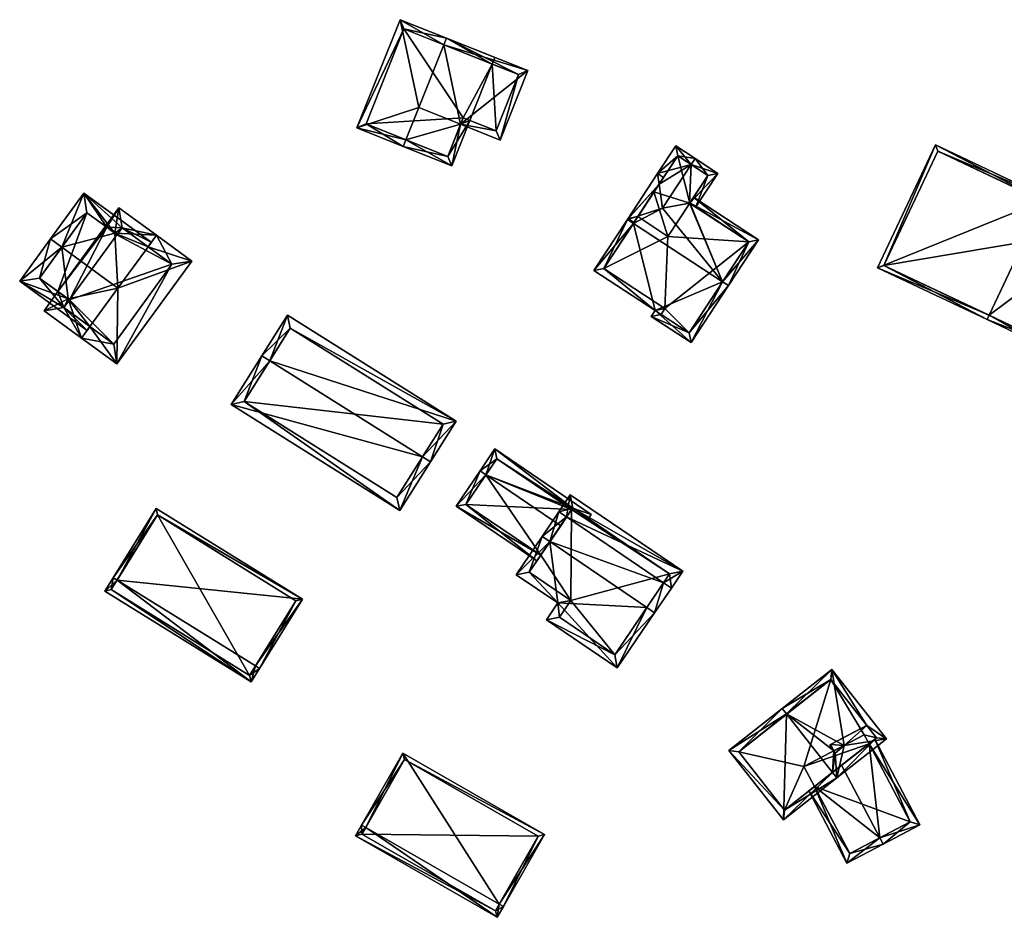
# Model space of a CAD drawing. Header units: inches. Extents: x 2685601 to 2690022, y 1235992 to 1239010.
# Tile 221 of 256: x 2688162 to 2688266, y 1238395 to 1238490. Entities that reach past the tile are written whole.
import ezdxf

# ---------------------------------------------------------------- set-up
doc = ezdxf.new("R2010")
doc.units = ezdxf.units.IN
doc.header["$MEASUREMENT"] = 0
doc.layers.add('Gebaeude Einzelhaus', color=10, linetype='Continuous')

msp = doc.modelspace()

# ---------------------------------------------------------------- meshes
at = {"layer": 'Gebaeude Einzelhaus'}
mesh = msp.add_polyface(dxfattribs=at)
corners = [(2688202.576, 1238477.09, 469.089), (2688197.376, 1238478.355, 464.506), (2688202.299, 1238476.394, 469.089), (2688203.939, 1238480.514, 469.089), (2688201.955, 1238489.85, 464.506), (2688206.6, 1238487.193, 469.089), (2688206.878, 1238487.89, 469.089), (2688211.747, 1238485.144, 464.506), (2688212.024, 1238485.84, 464.506), (2688208.389, 1238478.742, 465.127), (2688207.445, 1238474.344, 464.506), (2688209.363, 1238479.16, 464.506), (2688208.666, 1238479.438, 465.127), (2688203.942, 1238480.513, 469.087), (2688202.374, 1238488.876, 465.154), (2688198.35, 1238478.774, 465.154), (2688207.026, 1238475.318, 465.126), (2688208.389, 1238478.742, 466.24), (2688212.579, 1238477.073, 463.557), (2688215.518, 1238484.449, 463.557), (2688208.666, 1238479.438, 466.24), (2688212.16, 1238478.046, 464.003), (2688214.544, 1238484.03, 464.003), (2688202.374, 1238488.876, 456.316), (2688211.747, 1238485.144, 456.316), (2688198.35, 1238478.774, 456.316), (2688207.026, 1238475.318, 456.316), (2688208.666, 1238479.438, 456.316), (2688209.363, 1238479.16, 456.316), (2688212.16, 1238478.046, 456.316), (2688214.544, 1238484.03, 456.316)]
mesh.append_faces([[corners[k] for k in face] for face in [(18, 22, 19), (19, 22, 6), (6, 22, 5), (17, 21, 18), (18, 21, 22), (17, 20, 21), (17, 5, 13), (13, 5, 3), (17, 19, 5), (5, 19, 6), (17, 18, 19), (5, 6, 7), (7, 6, 8), (11, 9, 12), (2, 16, 10), (10, 16, 11), (11, 16, 9), (2, 0, 16), (1, 15, 2), (2, 15, 0), (4, 14, 1), (1, 14, 15), (4, 6, 14), (14, 6, 5), (0, 13, 3), (0, 9, 13), (9, 11, 12), (2, 10, 0), (0, 10, 9), (9, 10, 11), (7, 6, 5), (7, 8, 6), (4, 5, 6), (4, 3, 5), (4, 1, 3), (3, 1, 0), (0, 1, 2)]], dxfattribs={"color": 13})
mesh.append_faces([[corners[k] for k in face] for face in [(28, 24, 29), (29, 24, 30), (22, 7, 5), (22, 24, 7), (22, 30, 24), (22, 21, 30), (30, 21, 29), (21, 28, 29), (20, 11, 21), (21, 11, 28), (20, 12, 11), (17, 12, 20), (17, 9, 12), (13, 9, 17), (24, 27, 23), (23, 27, 25), (25, 27, 26), (24, 28, 27), (12, 27, 11), (11, 27, 28), (9, 27, 12), (9, 26, 27), (9, 16, 26), (16, 25, 26), (0, 15, 16), (16, 15, 25), (15, 14, 25), (25, 14, 23), (5, 7, 14), (14, 7, 23), (23, 7, 24)]], dxfattribs={"color": 41})
mesh = msp.add_polyface(dxfattribs=at)
corners = [(2688232.736, 1238470.37, 462.317), (2688233.364, 1238469.959, 461.821), (2688235.701, 1238473.525, 461.821), (2688232.891, 1238474.47, 463.716), (2688233.303, 1238475.098, 463.716), (2688232.721, 1238470.38, 462.329), (2688229.842, 1238469.816, 463.716), (2688229.477, 1238472.384, 462.398), (2688231.243, 1238476.448, 461.821), (2688229.316, 1238473.509, 461.821), (2688226.179, 1238468.721, 461.821), (2688227.218, 1238468.938, 462.398), (2688226.806, 1238468.31, 462.398), (2688234.663, 1238473.309, 462.317), (2688232.746, 1238470.385, 462.317), (2688231.459, 1238475.409, 462.398), (2688231.459, 1238475.409, 453.146), (2688234.663, 1238473.309, 453.146), (2688228.933, 1238471.554, 453.146), (2688227.218, 1238468.938, 453.146), (2688232.736, 1238470.37, 453.146), (2688230.421, 1238466.838, 453.146)]
mesh.append_faces([[corners[k] for k in face] for face in [(10, 11, 12), (9, 7, 10), (10, 7, 11), (4, 15, 8), (8, 15, 9), (9, 15, 7), (4, 3, 15), (14, 1, 0), (14, 13, 1), (1, 13, 2), (2, 13, 4), (4, 13, 3), (7, 10, 11), (11, 10, 12), (7, 9, 10), (7, 3, 9), (9, 3, 8), (8, 3, 4), (7, 6, 3), (5, 3, 6), (0, 2, 5), (5, 2, 3), (3, 2, 4), (0, 1, 2)]], dxfattribs={"color": 13})
mesh.append_faces([[corners[k] for k in face] for face in [(18, 21, 19), (18, 20, 21), (18, 16, 20), (20, 16, 17), (17, 14, 20), (20, 14, 0), (17, 13, 14), (7, 18, 11), (11, 18, 19), (15, 16, 7), (7, 16, 18), (3, 13, 15), (15, 13, 16), (16, 13, 17)]], dxfattribs={"color": 41})
mesh = msp.add_polyface(dxfattribs=at)
corners = [(2688270.266, 1238470.596, 472.022), (2688258.854, 1238476.545, 464.674), (2688252.688, 1238463.504, 464.674), (2688270.48, 1238471.048, 472.022), (2688264.528, 1238458.459, 472.021), (2688264.314, 1238458.006, 472.021), (2688271.01, 1238454.84, 465.859), (2688277.176, 1238467.881, 465.859), (2688253.354, 1238463.743, 464.96), (2688259.093, 1238475.879, 464.96), (2688270.771, 1238455.506, 466.276), (2688276.51, 1238467.643, 466.275), (2688276.51, 1238467.643, 456.56), (2688259.093, 1238475.879, 456.56), (2688253.354, 1238463.743, 456.56), (2688270.771, 1238455.506, 456.56)]
mesh.append_faces([[corners[k] for k in face] for face in [(0, 9, 3), (11, 0, 3), (7, 11, 3), (6, 10, 11), (6, 11, 7), (4, 10, 5), (8, 4, 5), (5, 10, 6), (2, 8, 5), (9, 8, 1), (3, 9, 1), (1, 8, 2), (4, 7, 0), (0, 7, 3), (5, 6, 4), (4, 6, 7), (0, 2, 4), (4, 2, 5), (3, 1, 0), (0, 1, 2)]], dxfattribs={"color": 13})
mesh.append_faces([[corners[k] for k in face] for face in [(12, 15, 14), (12, 14, 13), (11, 15, 12), (10, 15, 11), (14, 15, 4), (4, 15, 10), (8, 14, 4), (13, 14, 8), (9, 13, 8), (12, 13, 0), (0, 13, 9), (11, 12, 0)]], dxfattribs={"color": 41})
mesh = msp.add_polyface(dxfattribs=at)
corners = [(2688226.746, 1238468.218, 465.77), (2688222.561, 1238463.204, 461.377), (2688229.055, 1238458.948, 461.377), (2688226.118, 1238468.63, 465.77), (2688232.873, 1238455.555, 460.872), (2688228.646, 1238458.325, 460.872), (2688236.209, 1238462.015, 465.77), (2688236.836, 1238461.604, 465.77), (2688229.477, 1238472.384, 462.398), (2688229.944, 1238473.097, 461.821), (2688229.316, 1238473.509, 461.821), (2688229.842, 1238469.816, 463.716), (2688240.035, 1238466.483, 461.821), (2688232.746, 1238470.385, 462.317), (2688232.721, 1238470.38, 462.329), (2688233.148, 1238470.997, 461.821), (2688238.996, 1238466.266, 462.33), (2688223.6, 1238463.42, 461.885), (2688230.094, 1238459.164, 461.885), (2688229.685, 1238458.541, 461.38), (2688232.656, 1238456.594, 461.38), (2688232.736, 1238470.37, 462.317), (2688238.996, 1238466.266, 453.146), (2688232.736, 1238470.37, 453.146), (2688227.218, 1238468.938, 462.398), (2688227.218, 1238468.938, 453.146), (2688223.6, 1238463.42, 453.146), (2688230.094, 1238459.164, 453.146), (2688229.685, 1238458.541, 453.146), (2688232.656, 1238456.594, 453.146), (2688230.421, 1238466.838, 453.146)]
mesh.append_faces([[corners[k] for k in face] for face in [(5, 20, 4), (4, 20, 7), (7, 20, 6), (2, 19, 5), (5, 19, 20), (2, 18, 19), (3, 17, 1), (1, 17, 2), (2, 17, 18), (3, 0, 17), (8, 10, 9), (0, 3, 8), (8, 3, 10), (7, 16, 12), (12, 16, 15), (15, 16, 13), (13, 16, 14), (7, 6, 16), (13, 12, 15), (11, 6, 14), (14, 6, 13), (13, 6, 12), (12, 6, 7), (11, 0, 6), (8, 3, 11), (11, 3, 0), (8, 10, 3), (8, 9, 10), (6, 4, 7), (0, 2, 6), (6, 2, 4), (4, 2, 5), (3, 1, 0), (0, 1, 2)]], dxfattribs={"color": 13})
mesh.append_faces([[corners[k] for k in face] for face in [(22, 30, 23), (30, 26, 25), (22, 27, 30), (30, 27, 26), (22, 29, 27), (27, 29, 28), (16, 20, 22), (22, 20, 29), (16, 6, 20), (20, 19, 29), (29, 19, 28), (19, 27, 28), (19, 18, 27), (18, 17, 27), (27, 17, 26), (17, 25, 26), (8, 24, 0), (0, 24, 17), (17, 24, 25), (21, 22, 23), (14, 16, 21), (21, 16, 22)]], dxfattribs={"color": 41})
mesh = msp.add_polyface(dxfattribs=at)
corners = [(2688171.983, 1238461.341, 457.16), (2688171.868, 1238453.303, 454.157), (2688179.826, 1238464.214, 454.157), (2688169, 1238457.252, 457.16), (2688168.116, 1238456.039, 457.16), (2688175.19, 1238465.739, 457.16), (2688176.074, 1238466.95, 457.16), (2688166.691, 1238460.189, 454.969), (2688165.615, 1238460.974, 454.157), (2688164.134, 1238458.944, 454.157), (2688171.658, 1238467.178, 454.905), (2688172.091, 1238469.855, 454.157), (2688170.798, 1238467.81, 454.255), (2688170.668, 1238467.904, 454.157), (2688172.42, 1238467.759, 455.071), (2688171.879, 1238467.016, 455.072), (2688166.229, 1238459.273, 455.07), (2688166.825, 1238460.091, 455.07), (2688171.54, 1238455.399, 455.127), (2688177.731, 1238463.886, 455.127), (2688166.229, 1238459.273, 454.421), (2688166.825, 1238460.091, 454.969), (2688161.551, 1238462.081, 454.157), (2688168.713, 1238456.858, 454.157), (2688169, 1238457.252, 454.421), (2688166.034, 1238465.681, 457.16), (2688164.821, 1238466.565, 457.16), (2688168.371, 1238471.431, 454.157), (2688172.42, 1238467.759, 454.447), (2688175.533, 1238466.208, 454.157), (2688171.879, 1238467.016, 454.905), (2688175.191, 1238465.739, 454.447), (2688163.648, 1238462.409, 454.969), (2688168.699, 1238469.336, 454.905), (2688170.798, 1238467.81, 454.903), (2688166.825, 1238460.091, 444.164), (2688165.615, 1238460.974, 444.165), (2688166.229, 1238459.273, 444.164), (2688171.54, 1238455.399, 444.164), (2688177.731, 1238463.886, 444.165), (2688172.42, 1238467.759, 444.165), (2688171.879, 1238467.016, 444.165), (2688170.798, 1238467.81, 444.165), (2688170.668, 1238467.904, 444.165), (2688168.699, 1238469.336, 444.165), (2688163.648, 1238462.409, 444.165)]
mesh.append_faces([[corners[k] for k in face] for face in [(34, 28, 10), (10, 28, 30), (28, 29, 31), (33, 27, 34), (34, 27, 28), (28, 27, 29), (33, 26, 27), (33, 25, 26), (22, 20, 23), (23, 20, 24), (20, 7, 21), (26, 32, 22), (22, 32, 20), (20, 32, 7), (26, 25, 32), (29, 28, 31), (28, 10, 30), (10, 25, 0), (29, 27, 28), (28, 27, 10), (10, 27, 25), (25, 27, 26), (22, 25, 26), (22, 7, 25), (25, 7, 0), (24, 20, 23), (23, 20, 22), (22, 20, 7), (7, 20, 21), (1, 19, 2), (2, 19, 6), (6, 19, 5), (4, 18, 1), (1, 18, 19), (4, 3, 18), (16, 7, 17), (16, 8, 7), (16, 9, 8), (16, 4, 9), (16, 3, 4), (12, 14, 10), (10, 14, 15), (14, 6, 5), (13, 11, 12), (12, 11, 14), (14, 11, 6), (12, 11, 13), (12, 10, 11), (11, 10, 6), (6, 10, 5), (0, 5, 10), (7, 3, 0), (7, 4, 3), (7, 9, 4), (7, 8, 9), (0, 2, 5), (5, 2, 6), (4, 1, 3), (3, 1, 0), (0, 1, 2)]], dxfattribs={"color": 13})
mesh.append_faces([[corners[k] for k in face] for face in [(43, 36, 44), (44, 36, 45), (32, 8, 7), (32, 45, 8), (8, 45, 36), (25, 33, 32), (32, 33, 45), (45, 33, 44), (34, 13, 33), (33, 13, 44), (44, 13, 43), (34, 12, 13), (10, 12, 34), (42, 36, 43), (41, 35, 42), (42, 35, 36), (35, 38, 37), (40, 39, 41), (41, 39, 35), (35, 39, 38), (30, 10, 15), (30, 12, 10), (30, 41, 12), (12, 41, 42), (12, 42, 13), (13, 42, 43), (28, 30, 14), (14, 30, 15), (28, 41, 30), (28, 40, 41), (19, 28, 5), (5, 28, 14), (19, 39, 28), (28, 39, 40), (19, 18, 39), (39, 18, 38), (20, 3, 16), (20, 18, 3), (20, 38, 18), (20, 37, 38), (21, 16, 17), (21, 20, 16), (21, 35, 20), (20, 35, 37), (7, 21, 17), (7, 8, 21), (21, 8, 35), (35, 8, 36)]], dxfattribs={"color": 41})
mesh = msp.add_polyface(dxfattribs=at)
corners = [(2688204.347, 1238443.436, 457.318), (2688201.948, 1238437.736, 453.526), (2688205.193, 1238442.905, 457.318), (2688184.025, 1238448.993, 453.526), (2688188.117, 1238453.629, 457.318), (2688187.27, 1238454.161, 457.318), (2688207.906, 1238447.225, 454.157), (2688189.984, 1238458.481, 454.157), (2688201.633, 1238439.115, 454.147), (2688185.404, 1238449.308, 454.148), (2688206.528, 1238446.91, 454.776), (2688190.299, 1238457.103, 454.776), (2688206.528, 1238446.91, 445.971), (2688190.299, 1238457.103, 445.971), (2688185.404, 1238449.308, 445.971), (2688201.633, 1238439.115, 445.971)]
mesh.append_faces([[corners[k] for k in face] for face in [(4, 9, 5), (11, 4, 5), (5, 9, 3), (7, 11, 5), (10, 11, 6), (6, 11, 7), (8, 0, 2), (2, 0, 10), (2, 10, 6), (9, 8, 1), (3, 9, 1), (1, 8, 2), (4, 7, 5), (2, 6, 0), (0, 6, 4), (4, 6, 7), (3, 4, 5), (3, 0, 4), (3, 1, 0), (0, 1, 2)]], dxfattribs={"color": 13})
mesh.append_faces([[corners[k] for k in face] for face in [(12, 15, 14), (12, 14, 13), (8, 15, 12), (8, 12, 0), (0, 12, 10), (14, 15, 8), (9, 14, 8), (13, 14, 9), (4, 13, 9), (11, 13, 4), (12, 13, 11), (10, 12, 11)]], dxfattribs={"color": 41})
mesh = msp.add_polyface(dxfattribs=at)
corners = [(2688216.906, 1238432.983, 453.396), (2688207.914, 1238438.176, 453.065), (2688216.486, 1238432.363, 453.065), (2688211.076, 1238441.503, 455.066), (2688210.455, 1238441.924, 455.066), (2688219.026, 1238436.109, 455.066), (2688222.275, 1238437.316, 453.953), (2688220.3, 1238437.988, 454.171), (2688221.965, 1238436.859, 454.171), (2688212.039, 1238444.259, 453.953), (2688220.189, 1238437.825, 454.249), (2688212.239, 1238443.218, 454.249), (2688208.955, 1238438.376, 453.396), (2688212.239, 1238443.218, 446.181), (2688220.189, 1238437.825, 446.181), (2688208.955, 1238438.376, 446.181), (2688216.906, 1238432.983, 446.181)]
mesh.append_faces([[corners[k] for k in face] for face in [(4, 12, 1), (1, 12, 2), (2, 12, 0), (4, 3, 12), (4, 11, 3), (11, 7, 10), (7, 6, 8), (4, 9, 11), (11, 9, 7), (7, 9, 6), (10, 3, 5), (3, 9, 4), (10, 7, 3), (3, 7, 9), (9, 7, 6), (6, 7, 8), (3, 0, 5), (4, 1, 3), (3, 1, 0), (0, 1, 2)]], dxfattribs={"color": 13})
mesh.append_faces([[corners[k] for k in face] for face in [(14, 15, 13), (14, 16, 15), (0, 12, 16), (16, 12, 15), (12, 13, 15), (3, 11, 12), (12, 11, 13), (13, 10, 14), (13, 11, 10)]], dxfattribs={"color": 41})
mesh = msp.add_polyface(dxfattribs=at)
corners = [(2688217.879, 1238434.417, 458.437), (2688214.289, 1238430.905, 455.285), (2688218.718, 1238427.9, 455.285), (2688217.051, 1238434.979, 458.437), (2688225.036, 1238421.018, 453.907), (2688217.511, 1238426.121, 453.907), (2688228.179, 1238427.431, 458.437), (2688229.006, 1238426.87, 458.437), (2688219.656, 1238437.038, 455.593), (2688218.829, 1238437.599, 455.593), (2688229.956, 1238430.051, 455.593), (2688230.784, 1238429.49, 455.593), (2688231.989, 1238431.268, 454.75), (2688220.034, 1238439.376, 454.75), (2688224.77, 1238422.406, 454.547), (2688218.9, 1238426.388, 454.548), (2688230.6, 1238431.001, 455.143), (2688220.3, 1238437.988, 455.142), (2688215.678, 1238431.171, 455.925), (2688220.106, 1238428.166, 455.925), (2688224.77, 1238422.406, 446.181), (2688230.6, 1238431.001, 446.181), (2688220.3, 1238437.988, 446.181), (2688220.3, 1238437.988, 454.171), (2688216.906, 1238432.983, 453.396), (2688215.678, 1238431.171, 446.181), (2688219.026, 1238436.109, 455.066), (2688220.189, 1238437.825, 454.249), (2688220.189, 1238437.825, 446.181), (2688216.906, 1238432.983, 446.181), (2688220.106, 1238428.166, 446.181), (2688218.9, 1238426.388, 446.181)]
mesh.append_faces([[corners[k] for k in face] for face in [(19, 15, 2), (18, 19, 2), (1, 18, 2), (0, 18, 3), (3, 18, 1), (8, 0, 9), (17, 8, 9), (9, 0, 3), (13, 17, 9), (16, 17, 12), (12, 17, 13), (10, 16, 11), (11, 16, 12), (14, 6, 7), (7, 6, 10), (7, 10, 11), (4, 14, 7), (15, 14, 5), (2, 15, 5), (5, 14, 4), (8, 13, 9), (10, 12, 8), (8, 12, 13), (10, 11, 12), (10, 7, 11), (10, 6, 7), (8, 0, 10), (10, 0, 6), (9, 3, 8), (8, 3, 0), (6, 4, 7), (0, 2, 6), (6, 2, 4), (4, 2, 5), (3, 1, 0), (0, 1, 2)]], dxfattribs={"color": 13})
mesh.append_faces([[corners[k] for k in face] for face in [(21, 28, 22), (21, 30, 28), (28, 30, 29), (29, 30, 25), (21, 20, 30), (30, 20, 31), (14, 31, 20), (14, 15, 31), (15, 30, 31), (15, 19, 30), (19, 18, 30), (30, 18, 25), (25, 24, 29), (27, 23, 28), (28, 23, 22), (27, 17, 23), (26, 8, 27), (27, 8, 17), (24, 0, 26), (26, 0, 8), (25, 18, 24), (24, 18, 0), (21, 23, 16), (16, 23, 17), (21, 22, 23), (16, 10, 21), (21, 10, 20), (20, 10, 14), (14, 10, 6)]], dxfattribs={"color": 41})
mesh = msp.add_polyface(dxfattribs=at)
corners = [(2688171.9, 1238430.322, 450.168), (2688191.578, 1238428.299, 447.639), (2688176.036, 1238437.939, 447.639), (2688186.593, 1238421.209, 450.168), (2688187.018, 1238420.945, 450.168), (2688171.475, 1238430.585, 450.168), (2688170.588, 1238429.155, 444.953), (2688186.129, 1238419.515, 444.953), (2688190.889, 1238428.138, 447.785), (2688185.968, 1238420.204, 446.504), (2688176.198, 1238437.25, 447.785), (2688171.276, 1238429.316, 446.501), (2688190.889, 1238428.138, 437.01), (2688185.968, 1238420.204, 437.01), (2688176.198, 1238437.25, 437.01), (2688171.276, 1238429.316, 437.01)]
mesh.append_faces([[corners[k] for k in face] for face in [(11, 9, 7), (6, 11, 7), (0, 11, 5), (10, 0, 5), (5, 11, 6), (2, 10, 5), (8, 10, 1), (1, 10, 2), (4, 9, 3), (3, 8, 4), (7, 9, 4), (4, 8, 1), (0, 7, 3), (3, 7, 4), (5, 6, 0), (0, 6, 7), (0, 2, 5), (4, 1, 3), (3, 1, 0), (0, 1, 2)]], dxfattribs={"color": 13})
mesh.append_faces([[corners[k] for k in face] for face in [(12, 13, 14), (14, 13, 15), (9, 11, 13), (13, 11, 15), (11, 14, 15), (0, 10, 11), (11, 10, 14), (10, 8, 14), (14, 8, 12), (8, 9, 12), (12, 9, 13), (8, 3, 9)]], dxfattribs={"color": 41})
mesh = msp.add_polyface(dxfattribs=at)
corners = [(2688243.029, 1238416.112, 458.487), (2688236.881, 1238412.235, 455.326), (2688242.68, 1238404.855, 455.326), (2688242.566, 1238416.701, 458.487), (2688247.902, 1238409.911, 458.487), (2688248.364, 1238409.323, 458.487), (2688249.121, 1238412.779, 457.327), (2688253.631, 1238413.46, 455.642), (2688247.833, 1238420.84, 455.642), (2688248.027, 1238412.201, 457.844), (2688248.184, 1238411.961, 457.855), (2688237.934, 1238412.109, 455.654), (2688242.806, 1238405.908, 455.654), (2688252.579, 1238413.586, 455.96), (2688251.549, 1238414.897, 455.96), (2688247.706, 1238419.788, 455.96), (2688252.579, 1238413.586, 447.212), (2688247.706, 1238419.788, 447.212), (2688237.934, 1238412.109, 447.212), (2688242.806, 1238405.908, 447.212), (2688248.865, 1238410.668, 457.855), (2688251.78, 1238412.959, 456.265), (2688251.78, 1238412.959, 447.212), (2688245.99, 1238408.41, 456.416), (2688245.99, 1238408.41, 447.212), (2688251.276, 1238413.915, 447.212), (2688244.869, 1238410.536, 447.212)]
mesh.append_faces([[corners[k] for k in face] for face in [(8, 15, 3), (3, 15, 0), (7, 14, 8), (8, 14, 15), (5, 13, 7), (7, 13, 14), (5, 4, 13), (1, 12, 2), (2, 12, 5), (5, 12, 4), (3, 11, 1), (1, 11, 12), (3, 0, 11), (10, 5, 6), (9, 4, 10), (10, 4, 5), (0, 9, 6), (9, 0, 4), (6, 8, 0), (0, 8, 3), (7, 6, 5), (6, 7, 8), (0, 2, 4), (4, 2, 5), (3, 1, 0), (0, 1, 2)]], dxfattribs={"color": 13})
mesh.append_faces([[corners[k] for k in face] for face in [(17, 26, 18), (18, 26, 19), (19, 26, 24), (16, 25, 17), (17, 25, 26), (16, 22, 25), (23, 12, 24), (24, 12, 19), (20, 4, 23), (23, 4, 12), (16, 13, 22), (22, 13, 21), (21, 13, 20), (20, 13, 4), (12, 11, 19), (19, 11, 18), (0, 18, 11), (0, 17, 18), (0, 15, 17), (14, 17, 15), (14, 16, 17), (14, 13, 16)]], dxfattribs={"color": 41})
mesh = msp.add_polyface(dxfattribs=at)
corners = [(2688245.99, 1238408.41, 456.416), (2688245.39, 1238407.938, 456.116), (2688249.433, 1238400.273, 456.116), (2688252.928, 1238402.964, 457.855), (2688253.278, 1238402.3, 457.855), (2688248.865, 1238410.668, 457.855), (2688248.027, 1238412.201, 457.844), (2688247.7, 1238412.878, 457.855), (2688247.614, 1238412.833, 457.816), (2688248.05, 1238412.214, 457.855), (2688248.184, 1238411.961, 457.855), (2688251.78, 1238412.959, 456.265), (2688257.168, 1238404.351, 455.938), (2688252.38, 1238413.43, 455.938), (2688251.549, 1238414.897, 455.96), (2688251.59, 1238414.929, 455.938), (2688251.725, 1238414.673, 455.938), (2688249.121, 1238412.779, 457.327), (2688249.746, 1238401.286, 456.416), (2688256.154, 1238404.665, 456.265), (2688249.746, 1238401.286, 447.212), (2688256.154, 1238404.665, 447.212), (2688251.78, 1238412.959, 447.212), (2688245.99, 1238408.41, 447.212), (2688244.869, 1238410.536, 447.212), (2688251.276, 1238413.915, 447.212)]
mesh.append_faces([[corners[k] for k in face] for face in [(14, 15, 16), (9, 7, 17), (17, 7, 14), (14, 7, 15), (4, 19, 12), (12, 19, 13), (13, 19, 11), (4, 3, 19), (8, 7, 6), (6, 7, 9), (0, 18, 1), (1, 18, 2), (2, 18, 4), (4, 18, 3), (17, 9, 10), (14, 7, 17), (17, 7, 9), (16, 15, 14), (14, 15, 7), (3, 11, 5), (4, 12, 3), (3, 12, 11), (11, 12, 13), (9, 6, 10), (9, 7, 6), (6, 7, 8), (0, 3, 5), (0, 2, 3), (3, 2, 4), (0, 1, 2)]], dxfattribs={"color": 13})
mesh.append_faces([[corners[k] for k in face] for face in [(22, 24, 25), (22, 23, 24), (22, 21, 23), (23, 21, 20), (20, 18, 23), (23, 18, 0), (9, 17, 6), (21, 22, 19), (19, 22, 11), (19, 20, 21), (19, 18, 20), (19, 3, 18)]], dxfattribs={"color": 41})
mesh = msp.add_polyface(dxfattribs=at)
corners = [(2688212.5, 1238395.927, 450.906), (2688217.319, 1238403.318, 448.377), (2688202.263, 1238411.96, 448.377), (2688212.934, 1238395.678, 450.906), (2688198.311, 1238404.071, 450.906), (2688197.878, 1238404.32, 450.906), (2688197.211, 1238403.16, 446.323), (2688212.268, 1238394.518, 446.323), (2688197.894, 1238403.345, 448.037), (2688212.083, 1238395.2, 448.034), (2688216.636, 1238403.133, 448.521), (2688202.448, 1238411.278, 448.52), (2688216.636, 1238403.133, 437.399), (2688212.083, 1238395.2, 437.399), (2688202.448, 1238411.278, 437.399), (2688197.894, 1238403.345, 437.399)]
mesh.append_faces([[corners[k] for k in face] for face in [(1, 11, 2), (2, 11, 5), (5, 11, 4), (3, 10, 1), (1, 10, 11), (3, 0, 10), (6, 9, 7), (7, 9, 3), (3, 9, 0), (6, 8, 9), (6, 5, 8), (8, 5, 4), (4, 7, 0), (0, 7, 3), (5, 6, 4), (4, 6, 7), (0, 2, 4), (4, 2, 5), (3, 1, 0), (0, 1, 2)]], dxfattribs={"color": 13})
mesh.append_faces([[corners[k] for k in face] for face in [(12, 15, 14), (12, 13, 15), (9, 15, 13), (9, 8, 15), (8, 14, 15), (4, 11, 8), (8, 11, 14), (11, 12, 14), (11, 10, 12), (0, 9, 10), (10, 9, 12), (12, 9, 13)]], dxfattribs={"color": 41})

doc.saveas('drawing.dxf')
